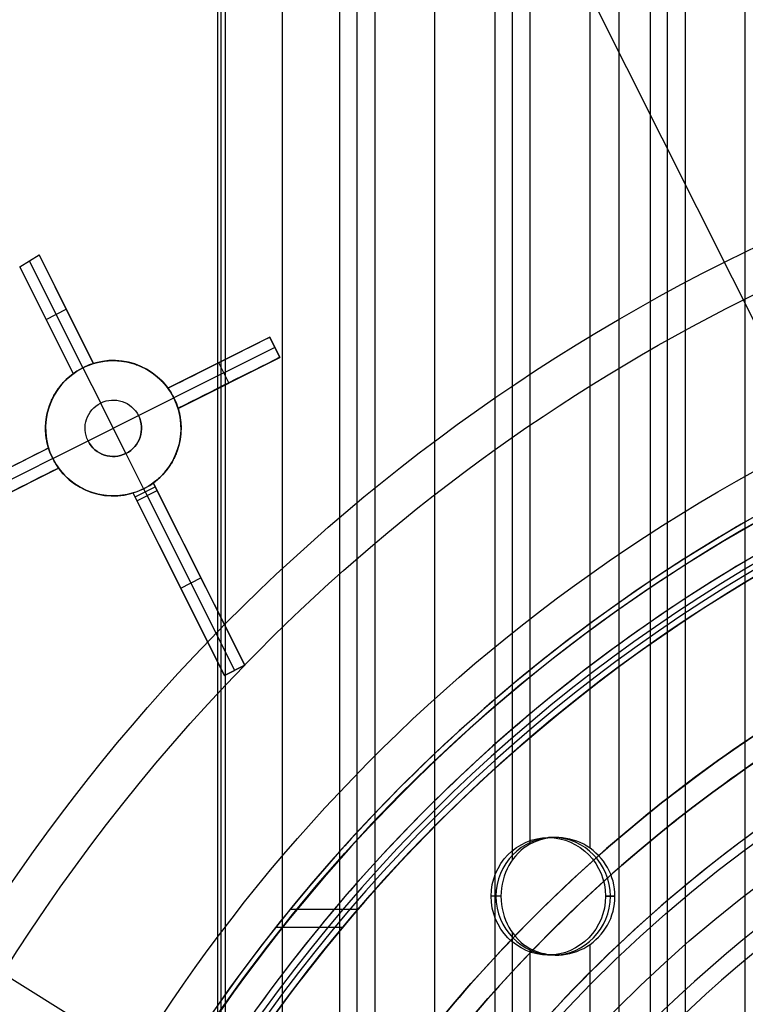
# Model space of a CAD drawing. Extents: x 12963 to 14406, y -2067 to -815.
# Tile 51 of 68: x 13615 to 13647, y -1573 to -1529. Entities that reach past the tile are written whole.
import ezdxf

# ---------------------------------------------------------------- set-up
doc = ezdxf.new("R2010")
doc.units = 0
doc.layers.get('0').update_dxf_attribs({"linetype": 'CONTINUOUS'})
doc.layers.add('COLOR', color=7, linetype='CONTINUOUS')
doc.layers.add('LUZ', color=7, linetype='CONTINUOUS')

msp = doc.modelspace()

# ---------------------------------------------------------------- linework, layer by layer
for p, q in [((13629.46, -1585.244, 51.095), (13629.46, -815.322, 51.095)), ((13630.236, -1585.244, 51.518), (13630.236, -815.255, 51.518)), ((13631.013, -815.254, 51.941), (13631.013, -1585.244, 51.941)), ((13633.672, -1585.244, 52.311), (13633.672, -815.254, 52.311)), ((13636.332, -815.254, 52.681), (13636.332, -1585.244, 52.681)), ((13637.108, -1566.377, 53.104), (13637.108, -815.254, 53.104)), ((13637.885, -815.254, 53.527), (13637.885, -1565.678, 53.527)), ((13640.544, -1565.86, 53.897), (13640.544, -815.254, 53.897)), ((13641.822, -815.254, 56.001), (13641.822, -1580.979, 56.001)), ((13643.204, -815.254, 54.268), (13643.204, -1579.777, 54.268)), ((13643.98, -1578.761, 54.691), (13643.98, -815.254, 54.691)), ((13644.757, -815.254, 55.114), (13644.757, -1577.792, 55.114)), ((13647.417, -1575.017, 55.484), (13647.417, -815.254, 55.484)), ((13626.924, -1585.244, 50.742), (13626.924, -816.345, 50.742)), ((13624.039, -821.254, 51.896), (13624.039, -1585.244, 51.896)), ((13624.213, -1585.244, 51.142), (13624.213, -821.254, 51.142)), ((13624.387, -821.254, 50.388), (13624.387, -1585.244, 50.388)), ((13639.064, -1565.392, 53.693), (13638.698, -1565.392, 55.28)), ((13636.596, -1567.992, 52.825), (13636.164, -1567.992, 54.695)), ((13641.231, -1567.992, 55.865), (13641.65, -1567.992, 54.051)), ((13641.65, -1567.992, 54.051), (13641.231, -1567.992, 55.865)), ((13641.65, -1567.992, 54.051), (13641.231, -1567.992, 55.865)), ((13627.268, -1568.562, 55.925), (13630.268, -1568.562, 56.617)), ((13629.578, -1569.376, 50.773), (13626.615, -1569.376, 50.088)), ((13637.108, -1585.244, 53.104), (13637.108, -1569.606, 53.104)), ((13637.885, -1570.306, 53.527), (13637.885, -1585.244, 53.527)), ((13640.544, -1583.323, 53.897), (13640.544, -1570.124, 53.897)), ((13639.064, -1570.592, 53.693), (13638.698, -1570.592, 55.28))]:
    msp.add_line(p, q)
at = {"extrusion": (-0.224951, 8.18297e-15, 0.97437)}
msp.add_lwpolyline([(1573.6, 13410.984), (1573.125, 13410.649), (1572.652, 13410.31), (1572.181, 13409.967), (1571.712, 13409.619), (1571.246, 13409.268), (1570.782, 13408.913), (1570.321, 13408.554), (1569.863, 13408.191), (1569.407, 13407.824), (1568.953, 13407.453), (1568.502, 13407.078), (1568.054, 13406.699), (1567.609, 13406.317), (1567.167, 13405.931), (1566.727, 13405.541), (1566.291, 13405.148), (1565.857, 13404.751), (1565.426, 13404.35), (1564.999, 13403.946), (1564.574, 13403.538), (1564.152, 13403.127), (1563.734, 13402.712), (1563.319, 13402.294), (1562.907, 13401.873), (1562.499, 13401.448), (1562.093, 13401.02), (1561.691, 13400.588), (1561.293, 13400.154), (1560.898, 13399.716), (1560.506, 13399.275), (1560.118, 13398.831), (1559.733, 13398.384), (1559.352, 13397.934), (1558.975, 13397.481), (1558.601, 13397.025), (1558.231, 13396.566), (1557.865, 13396.105), (1557.502, 13395.641), (1557.143, 13395.173), (1556.788, 13394.704), (1556.436, 13394.231), (1556.089, 13393.756), (1555.745, 13393.279), (1555.405, 13392.799), (1555.069, 13392.317), (1554.738, 13391.832), (1554.41, 13391.345), (1554.086, 13390.855), (1553.766, 13390.364), (1553.45, 13389.87), (1553.138, 13389.374), (1552.83, 13388.876), (1552.526, 13388.376), (1552.227, 13387.874), (1551.931, 13387.37), (1551.64, 13386.865), (1551.352, 13386.357), (1551.069, 13385.848), (1550.79, 13385.337), (1550.516, 13384.824), (1550.245, 13384.31), (1549.979, 13383.794), (1549.717, 13383.277), (1549.459, 13382.758), (1549.205, 13382.238), (1548.956, 13381.716), (1548.71, 13381.193), (1548.469, 13380.669), (1548.233, 13380.144), (1548, 13379.618), (1547.772, 13379.091), (1547.549, 13378.562), (1547.329, 13378.033), (1547.114, 13377.503), (1546.903, 13376.972), (1546.696, 13376.44), (1546.493, 13375.907), (1546.295, 13375.374), (1546.101, 13374.839), (1545.912, 13374.305), (1545.726, 13373.77), (1545.545, 13373.234), (1545.368, 13372.698), (1545.195, 13372.161), (1545.027, 13371.624), (1544.863, 13371.087), (1544.703, 13370.55), (1544.547, 13370.012), (1544.395, 13369.474), (1544.248, 13368.936), (1544.105, 13368.398), (1543.966, 13367.86), (1543.831, 13367.322), (1543.7, 13366.785), (1543.573, 13366.247), (1543.451, 13365.709), (1543.332, 13365.172), (1543.218, 13364.635), (1543.108, 13364.098), (1543.002, 13363.562), (1542.899, 13363.026), (1542.801, 13362.49), (1542.707, 13361.955), (1542.617, 13361.421), (1542.53, 13360.887), (1542.448, 13360.354), (1542.37, 13359.821), (1542.295, 13359.289), (1542.224, 13358.758), (1542.158, 13358.228), (1542.095, 13357.698), (1542.035, 13357.169), (1541.98, 13356.641), (1541.928, 13356.114), (1541.881, 13355.589), (1541.836, 13355.064), (1541.796, 13354.54), (1541.759, 13354.017), (1541.726, 13353.495), (1541.696, 13352.975), (1541.67, 13352.455), (1541.648, 13351.937), (1541.629, 13351.42), (1541.613, 13350.904), (1541.601, 13350.39), (1541.593, 13349.877), (1541.588, 13349.365), (1541.586, 13348.855), (1541.588, 13348.336), (1541.593, 13347.815), (1541.602, 13347.293), (1541.614, 13346.77), (1541.63, 13346.245), (1541.65, 13345.719), (1541.673, 13345.191), (1541.7, 13344.662), (1541.731, 13344.132), (1541.765, 13343.601), (1541.803, 13343.069), (1541.845, 13342.536), (1541.891, 13342.001), (1541.941, 13341.466), (1541.994, 13340.929), (1542.052, 13340.392), (1542.113, 13339.854), (1542.178, 13339.314), (1542.248, 13338.774), (1542.321, 13338.234), (1542.398, 13337.692), (1542.48, 13337.15), (1542.565, 13336.607), (1542.654, 13336.063), (1542.748, 13335.519), (1542.846, 13334.974), (1542.948, 13334.429), (1543.054, 13333.883), (1543.164, 13333.337), (1543.278, 13332.791), (1543.397, 13332.244), (1543.52, 13331.697), (1543.647, 13331.15), (1543.778, 13330.603), (1543.914, 13330.056), (1544.054, 13329.508), (1544.198, 13328.961), (1544.346, 13328.413), (1544.499, 13327.866), (1544.657, 13327.319), (1544.818, 13326.772), (1544.984, 13326.225), (1545.154, 13325.679), (1545.329, 13325.132), (1545.508, 13324.587), (1545.692, 13324.041), (1545.88, 13323.497), (1546.072, 13322.953), (1546.269, 13322.409), (1546.47, 13321.866), (1546.676, 13321.324), (1546.886, 13320.783), (1547.1, 13320.242), (1547.319, 13319.702), (1547.542, 13319.164), (1547.77, 13318.626), (1548.002, 13318.089), (1548.238, 13317.554), (1548.479, 13317.019), (1548.725, 13316.486), (1548.975, 13315.954), (1549.229, 13315.423), (1549.487, 13314.894), (1549.75, 13314.367), (1550.018, 13313.84), (1550.289, 13313.316), (1550.565, 13312.793), (1550.846, 13312.271), (1551.131, 13311.751), (1551.42, 13311.234), (1551.713, 13310.718), (1552.011, 13310.203), (1552.313, 13309.691), (1552.619, 13309.181), (1552.929, 13308.673), (1553.244, 13308.167), (1553.563, 13307.663), (1553.886, 13307.161), (1554.213, 13306.662), (1554.544, 13306.165), (1554.88, 13305.67), (1555.219, 13305.178), (1555.563, 13304.688), (1555.911, 13304.201), (1556.262, 13303.716), (1556.618, 13303.234), (1556.978, 13302.755), (1557.341, 13302.278), (1557.709, 13301.804), (1558.08, 13301.333), (1558.455, 13300.865), (1558.834, 13300.4), (1559.217, 13299.938), (1559.603, 13299.479), (1559.993, 13299.023), (1560.387, 13298.57), (1560.785, 13298.121), (1561.186, 13297.674), (1561.591, 13297.231), (1561.999, 13296.791), (1562.41, 13296.355), (1562.826, 13295.922), (1563.244, 13295.492), (1563.666, 13295.066), (1564.091, 13294.644), (1564.52, 13294.225), (1564.951, 13293.809), (1565.386, 13293.398), (1565.824, 13292.99), (1566.265, 13292.585), (1566.71, 13292.185), (1567.157, 13291.788), (1567.607, 13291.395), (1568.06, 13291.006), (1568.516, 13290.621), (1568.975, 13290.24), (1569.436, 13289.863), (1569.901, 13289.49), (1570.368, 13289.12), (1570.837, 13288.755), (1571.309, 13288.394), (1571.784, 13288.037), (1572.261, 13287.685), (1572.741, 13287.336), (1573.223, 13286.992), (1573.707, 13286.652), (1574.194, 13286.316), (1574.683, 13285.984)], dxfattribs=at)
at = {"extrusion": (-0.224951, -1.72503e-14, 0.97437)}
msp.add_lwpolyline([(1572.843, 13285.984), (1572.377, 13286.321), (1571.913, 13286.663), (1571.452, 13287.008), (1570.993, 13287.357), (1570.536, 13287.71), (1570.082, 13288.067), (1569.63, 13288.427), (1569.181, 13288.792), (1568.735, 13289.16), (1568.291, 13289.531), (1567.85, 13289.907), (1567.411, 13290.286), (1566.976, 13290.669), (1566.543, 13291.055), (1566.113, 13291.445), (1565.686, 13291.839), (1565.262, 13292.236), (1564.84, 13292.636), (1564.422, 13293.04), (1564.007, 13293.448), (1563.595, 13293.858), (1563.186, 13294.272), (1562.781, 13294.69), (1562.378, 13295.11), (1561.979, 13295.534), (1561.583, 13295.961), (1561.19, 13296.391), (1560.801, 13296.824), (1560.415, 13297.26), (1560.032, 13297.699), (1559.653, 13298.141), (1559.278, 13298.586), (1558.906, 13299.034), (1558.537, 13299.485), (1558.172, 13299.938), (1557.811, 13300.395), (1557.453, 13300.854), (1557.099, 13301.315), (1556.749, 13301.779), (1556.402, 13302.246), (1556.06, 13302.715), (1555.72, 13303.187), (1555.385, 13303.661), (1555.054, 13304.138), (1554.726, 13304.617), (1554.402, 13305.098), (1554.082, 13305.581), (1553.766, 13306.066), (1553.454, 13306.554), (1553.146, 13307.044), (1552.842, 13307.535), (1552.542, 13308.029), (1552.246, 13308.525), (1551.954, 13309.022), (1551.666, 13309.521), (1551.381, 13310.022), (1551.101, 13310.525), (1550.826, 13311.03), (1550.554, 13311.536), (1550.286, 13312.043), (1550.022, 13312.553), (1549.763, 13313.063), (1549.507, 13313.575), (1549.256, 13314.089), (1549.009, 13314.603), (1548.766, 13315.119), (1548.527, 13315.636), (1548.292, 13316.155), (1548.061, 13316.674), (1547.835, 13317.195), (1547.613, 13317.716), (1547.395, 13318.239), (1547.181, 13318.762), (1546.971, 13319.286), (1546.766, 13319.811), (1546.564, 13320.337), (1546.367, 13320.864), (1546.174, 13321.391), (1545.985, 13321.919), (1545.8, 13322.447), (1545.62, 13322.976), (1545.443, 13323.505), (1545.271, 13324.035), (1545.103, 13324.565), (1544.938, 13325.095), (1544.778, 13325.626), (1544.623, 13326.157), (1544.471, 13326.688), (1544.323, 13327.219), (1544.18, 13327.75), (1544.04, 13328.281), (1543.905, 13328.813), (1543.773, 13329.344), (1543.646, 13329.875), (1543.523, 13330.406), (1543.403, 13330.937), (1543.288, 13331.467), (1543.176, 13331.997), (1543.069, 13332.527), (1542.965, 13333.057), (1542.866, 13333.586), (1542.77, 13334.115), (1542.678, 13334.643), (1542.591, 13335.17), (1542.506, 13335.697), (1542.426, 13336.224), (1542.35, 13336.75), (1542.277, 13337.275), (1542.208, 13337.799), (1542.143, 13338.323), (1542.082, 13338.846), (1542.024, 13339.368), (1541.97, 13339.889), (1541.92, 13340.409), (1541.873, 13340.928), (1541.83, 13341.446), (1541.791, 13341.964), (1541.755, 13342.48), (1541.722, 13342.995), (1541.693, 13343.509), (1541.668, 13344.022), (1541.646, 13344.533), (1541.628, 13345.044), (1541.613, 13345.553), (1541.601, 13346.061), (1541.593, 13346.567), (1541.588, 13347.072), (1541.586, 13347.576), (1541.588, 13348.102), (1541.593, 13348.63), (1541.602, 13349.159), (1541.615, 13349.689), (1541.631, 13350.221), (1541.652, 13350.754), (1541.675, 13351.288), (1541.703, 13351.824), (1541.735, 13352.361), (1541.77, 13352.899), (1541.809, 13353.438), (1541.852, 13353.978), (1541.899, 13354.52), (1541.95, 13355.062), (1542.005, 13355.606), (1542.064, 13356.15), (1542.127, 13356.696), (1542.194, 13357.242), (1542.265, 13357.789), (1542.341, 13358.337), (1542.42, 13358.886), (1542.503, 13359.436), (1542.591, 13359.986), (1542.683, 13360.536), (1542.779, 13361.088), (1542.879, 13361.64), (1542.984, 13362.192), (1543.093, 13362.745), (1543.206, 13363.298), (1543.323, 13363.851), (1543.445, 13364.405), (1543.571, 13364.959), (1543.702, 13365.514), (1543.837, 13366.068), (1543.976, 13366.622), (1544.12, 13367.177), (1544.268, 13367.731), (1544.421, 13368.286), (1544.578, 13368.84), (1544.739, 13369.394), (1544.905, 13369.948), (1545.076, 13370.502), (1545.251, 13371.055), (1545.43, 13371.608), (1545.614, 13372.161), (1545.802, 13372.713), (1545.995, 13373.264), (1546.193, 13373.815), (1546.395, 13374.365), (1546.602, 13374.914), (1546.813, 13375.463), (1547.028, 13376.011), (1547.249, 13376.558), (1547.473, 13377.104), (1547.703, 13377.649), (1547.937, 13378.193), (1548.175, 13378.735), (1548.418, 13379.277), (1548.665, 13379.817), (1548.917, 13380.356), (1549.174, 13380.894), (1549.435, 13381.43), (1549.7, 13381.965), (1549.97, 13382.498), (1550.245, 13383.03), (1550.523, 13383.56), (1550.807, 13384.089), (1551.095, 13384.615), (1551.387, 13385.14), (1551.684, 13385.663), (1551.985, 13386.184), (1552.29, 13386.703), (1552.6, 13387.22), (1552.914, 13387.735), (1553.233, 13388.247), (1553.556, 13388.758), (1553.883, 13389.266), (1554.214, 13389.772), (1554.55, 13390.275), (1554.89, 13390.776), (1555.234, 13391.275), (1555.582, 13391.771), (1555.934, 13392.264), (1556.291, 13392.755), (1556.651, 13393.243), (1557.016, 13393.728), (1557.385, 13394.21), (1557.757, 13394.69), (1558.134, 13395.166), (1558.515, 13395.64), (1558.899, 13396.11), (1559.287, 13396.578), (1559.68, 13397.042), (1560.076, 13397.503), (1560.475, 13397.961), (1560.879, 13398.416), (1561.286, 13398.867), (1561.697, 13399.315), (1562.111, 13399.76), (1562.529, 13400.201), (1562.95, 13400.639), (1563.375, 13401.073), (1563.804, 13401.503), (1564.236, 13401.93), (1564.671, 13402.353), (1565.109, 13402.772), (1565.551, 13403.188), (1565.996, 13403.6), (1566.444, 13404.008), (1566.895, 13404.412), (1567.349, 13404.812), (1567.806, 13405.208), (1568.267, 13405.601), (1568.73, 13405.989), (1569.196, 13406.373), (1569.665, 13406.753), (1570.136, 13407.129), (1570.611, 13407.501), (1571.088, 13407.868), (1571.567, 13408.232), (1572.049, 13408.591), (1572.534, 13408.946), (1573.021, 13409.296), (1573.511, 13409.643), (1574.003, 13409.985), (1574.497, 13410.322), (1574.993, 13410.655), (1575.492, 13410.984)], dxfattribs=at)
at = {"extrusion": (-0.224951, -5.02199e-14, 0.97437)}
msp.add_lwpolyline([(1579.05, 13285.984), (1578.54, 13286.293), (1578.031, 13286.607), (1577.525, 13286.925), (1577.02, 13287.248), (1576.518, 13287.576), (1576.018, 13287.908), (1575.521, 13288.245), (1575.025, 13288.586), (1574.533, 13288.932), (1574.042, 13289.283), (1573.554, 13289.638), (1573.069, 13289.997), (1572.587, 13290.361), (1572.107, 13290.729), (1571.63, 13291.102), (1571.155, 13291.479), (1570.684, 13291.86), (1570.216, 13292.245), (1569.75, 13292.635), (1569.288, 13293.029), (1568.828, 13293.427), (1568.372, 13293.829), (1567.919, 13294.236), (1567.469, 13294.646), (1567.023, 13295.06), (1566.58, 13295.478), (1566.14, 13295.901), (1565.704, 13296.327), (1565.271, 13296.757), (1564.842, 13297.19), (1564.417, 13297.628), (1563.995, 13298.069), (1563.577, 13298.513), (1563.162, 13298.962), (1562.751, 13299.413), (1562.344, 13299.869), (1561.941, 13300.327), (1561.542, 13300.79), (1561.147, 13301.255), (1560.756, 13301.724), (1560.369, 13302.196), (1559.985, 13302.671), (1559.606, 13303.149), (1559.231, 13303.63), (1558.861, 13304.115), (1558.494, 13304.602), (1558.132, 13305.092), (1557.774, 13305.585), (1557.42, 13306.081), (1557.07, 13306.579), (1556.725, 13307.08), (1556.385, 13307.584), (1556.048, 13308.09), (1555.716, 13308.599), (1555.389, 13309.11), (1555.066, 13309.623), (1554.747, 13310.139), (1554.433, 13310.657), (1554.124, 13311.177), (1553.819, 13311.7), (1553.519, 13312.224), (1553.223, 13312.75), (1552.932, 13313.278), (1552.646, 13313.808), (1552.364, 13314.34), (1552.087, 13314.874), (1551.814, 13315.409), (1551.546, 13315.946), (1551.283, 13316.485), (1551.025, 13317.024), (1550.771, 13317.566), (1550.522, 13318.108), (1550.278, 13318.652), (1550.038, 13319.198), (1549.804, 13319.744), (1549.573, 13320.292), (1549.348, 13320.84), (1549.127, 13321.39), (1548.911, 13321.94), (1548.7, 13322.491), (1548.494, 13323.044), (1548.292, 13323.596), (1548.095, 13324.15), (1547.903, 13324.704), (1547.715, 13325.259), (1547.532, 13325.814), (1547.354, 13326.37), (1547.181, 13326.926), (1547.012, 13327.482), (1546.848, 13328.038), (1546.688, 13328.595), (1546.533, 13329.152), (1546.383, 13329.709), (1546.237, 13330.266), (1546.096, 13330.823), (1545.96, 13331.38), (1545.828, 13331.937), (1545.701, 13332.494), (1545.578, 13333.05), (1545.46, 13333.606), (1545.346, 13334.162), (1545.236, 13334.717), (1545.132, 13335.272), (1545.031, 13335.826), (1544.935, 13336.38), (1544.844, 13336.933), (1544.756, 13337.486), (1544.674, 13338.037), (1544.595, 13338.589), (1544.521, 13339.139), (1544.451, 13339.688), (1544.385, 13340.237), (1544.323, 13340.784), (1544.266, 13341.331), (1544.213, 13341.876), (1544.164, 13342.421), (1544.119, 13342.964), (1544.078, 13343.506), (1544.041, 13344.047), (1544.008, 13344.587), (1543.979, 13345.125), (1543.954, 13345.663), (1543.933, 13346.198), (1543.916, 13346.733), (1543.903, 13347.266), (1543.894, 13347.797), (1543.888, 13348.327), (1543.886, 13348.855), (1543.888, 13349.374), (1543.893, 13349.894), (1543.902, 13350.415), (1543.915, 13350.938), (1543.932, 13351.463), (1543.952, 13351.988), (1543.976, 13352.515), (1544.004, 13353.043), (1544.035, 13353.573), (1544.071, 13354.104), (1544.11, 13354.636), (1544.153, 13355.169), (1544.201, 13355.703), (1544.252, 13356.238), (1544.307, 13356.774), (1544.366, 13357.311), (1544.429, 13357.849), (1544.497, 13358.388), (1544.568, 13358.928), (1544.644, 13359.468), (1544.724, 13360.01), (1544.807, 13360.551), (1544.896, 13361.094), (1544.988, 13361.637), (1545.084, 13362.181), (1545.185, 13362.725), (1545.29, 13363.27), (1545.4, 13363.815), (1545.514, 13364.361), (1545.632, 13364.907), (1545.754, 13365.453), (1545.881, 13365.999), (1546.012, 13366.546), (1546.148, 13367.093), (1546.288, 13367.639), (1546.432, 13368.186), (1546.581, 13368.733), (1546.734, 13369.279), (1546.892, 13369.825), (1547.055, 13370.372), (1547.222, 13370.918), (1547.393, 13371.463), (1547.569, 13372.008), (1547.749, 13372.553), (1547.934, 13373.097), (1548.123, 13373.641), (1548.317, 13374.184), (1548.516, 13374.727), (1548.719, 13375.269), (1548.927, 13375.81), (1549.139, 13376.35), (1549.356, 13376.889), (1549.577, 13377.427), (1549.803, 13377.965), (1550.033, 13378.501), (1550.268, 13379.036), (1550.508, 13379.57), (1550.752, 13380.103), (1551, 13380.634), (1551.254, 13381.164), (1551.511, 13381.693), (1551.773, 13382.22), (1552.04, 13382.746), (1552.311, 13383.27), (1552.587, 13383.792), (1552.867, 13384.313), (1553.152, 13384.831), (1553.441, 13385.348), (1553.734, 13385.864), (1554.032, 13386.377), (1554.334, 13386.888), (1554.641, 13387.397), (1554.952, 13387.904), (1555.267, 13388.409), (1555.587, 13388.911), (1555.911, 13389.411), (1556.239, 13389.909), (1556.572, 13390.405), (1556.909, 13390.898), (1557.25, 13391.388), (1557.595, 13391.876), (1557.944, 13392.361), (1558.297, 13392.844), (1558.655, 13393.323), (1559.016, 13393.8), (1559.382, 13394.274), (1559.752, 13394.746), (1560.125, 13395.214), (1560.503, 13395.679), (1560.884, 13396.141), (1561.269, 13396.6), (1561.658, 13397.056), (1562.051, 13397.509), (1562.448, 13397.958), (1562.848, 13398.404), (1563.252, 13398.846), (1563.659, 13399.286), (1564.07, 13399.721), (1564.485, 13400.154), (1564.903, 13400.582), (1565.325, 13401.008), (1565.75, 13401.429), (1566.178, 13401.847), (1566.61, 13402.261), (1567.045, 13402.671), (1567.484, 13403.077), (1567.925, 13403.48), (1568.37, 13403.879), (1568.817, 13404.274), (1569.268, 13404.664), (1569.722, 13405.051), (1570.178, 13405.434), (1570.638, 13405.813), (1571.1, 13406.187), (1571.565, 13406.558), (1572.033, 13406.924), (1572.503, 13407.286), (1572.977, 13407.644), (1573.452, 13407.998), (1573.93, 13408.347), (1574.411, 13408.692), (1574.894, 13409.033), (1575.38, 13409.369), (1575.867, 13409.701), (1576.357, 13410.028), (1576.849, 13410.351), (1577.344, 13410.67), (1577.84, 13410.984)], dxfattribs=at)
at = {"extrusion": (-0.224951, 2.14461e-14, 0.97437)}
msp.add_lwpolyline([(1579.357, 13410.63), (1578.843, 13410.323), (1578.331, 13410.01), (1577.821, 13409.693), (1577.313, 13409.372), (1576.807, 13409.045), (1576.304, 13408.714), (1575.802, 13408.378), (1575.303, 13408.038), (1574.807, 13407.693), (1574.313, 13407.343), (1573.821, 13406.989), (1573.332, 13406.63), (1572.846, 13406.267), (1572.363, 13405.9), (1571.882, 13405.528), (1571.404, 13405.151), (1570.929, 13404.77), (1570.457, 13404.385), (1569.987, 13403.996), (1569.521, 13403.602), (1569.058, 13403.204), (1568.598, 13402.802), (1568.142, 13402.396), (1567.688, 13401.986), (1567.238, 13401.572), (1566.791, 13401.153), (1566.348, 13400.731), (1565.908, 13400.305), (1565.472, 13399.875), (1565.039, 13399.441), (1564.61, 13399.003), (1564.184, 13398.562), (1563.762, 13398.117), (1563.344, 13397.668), (1562.93, 13397.215), (1562.519, 13396.759), (1562.113, 13396.3), (1561.71, 13395.837), (1561.311, 13395.371), (1560.917, 13394.901), (1560.526, 13394.429), (1560.139, 13393.953), (1559.757, 13393.473), (1559.379, 13392.991), (1559.004, 13392.506), (1558.634, 13392.017), (1558.269, 13391.526), (1557.907, 13391.032), (1557.55, 13390.535), (1557.198, 13390.035), (1556.849, 13389.532), (1556.505, 13389.027), (1556.166, 13388.52), (1555.831, 13388.009), (1555.5, 13387.497), (1555.174, 13386.982), (1554.853, 13386.464), (1554.536, 13385.945), (1554.224, 13385.423), (1553.916, 13384.899), (1553.613, 13384.372), (1553.314, 13383.844), (1553.02, 13383.314), (1552.731, 13382.782), (1552.447, 13382.248), (1552.167, 13381.713), (1551.892, 13381.175), (1551.621, 13380.636), (1551.356, 13380.096), (1551.095, 13379.554), (1550.838, 13379.01), (1550.587, 13378.466), (1550.34, 13377.919), (1550.098, 13377.372), (1549.861, 13376.823), (1549.629, 13376.273), (1549.401, 13375.723), (1549.179, 13375.171), (1548.961, 13374.618), (1548.747, 13374.064), (1548.539, 13373.51), (1548.335, 13372.954), (1548.136, 13372.398), (1547.942, 13371.842), (1547.753, 13371.285), (1547.568, 13370.727), (1547.388, 13370.169), (1547.213, 13369.61), (1547.042, 13369.051), (1546.876, 13368.492), (1546.715, 13367.933), (1546.559, 13367.373), (1546.407, 13366.814), (1546.26, 13366.254), (1546.118, 13365.694), (1545.98, 13365.135), (1545.847, 13364.575), (1545.718, 13364.016), (1545.594, 13363.457), (1545.475, 13362.898), (1545.36, 13362.34), (1545.25, 13361.782), (1545.144, 13361.225), (1545.042, 13360.668), (1544.945, 13360.111), (1544.853, 13359.555), (1544.765, 13359), (1544.681, 13358.446), (1544.602, 13357.892), (1544.527, 13357.339), (1544.456, 13356.787), (1544.39, 13356.236), (1544.328, 13355.686), (1544.27, 13355.137), (1544.216, 13354.588), (1544.166, 13354.041), (1544.121, 13353.495), (1544.08, 13352.951), (1544.042, 13352.407), (1544.009, 13351.865), (1543.98, 13351.324), (1543.955, 13350.784), (1543.934, 13350.246), (1543.917, 13349.709), (1543.903, 13349.174), (1543.894, 13348.64), (1543.888, 13348.107), (1543.886, 13347.576), (1543.888, 13347.065), (1543.893, 13346.552), (1543.902, 13346.037), (1543.914, 13345.521), (1543.93, 13345.004), (1543.95, 13344.485), (1543.973, 13343.965), (1544, 13343.444), (1544.031, 13342.922), (1544.066, 13342.398), (1544.104, 13341.874), (1544.146, 13341.348), (1544.192, 13340.821), (1544.242, 13340.293), (1544.296, 13339.765), (1544.353, 13339.235), (1544.415, 13338.704), (1544.48, 13338.173), (1544.55, 13337.64), (1544.623, 13337.107), (1544.701, 13336.573), (1544.783, 13336.039), (1544.868, 13335.503), (1544.958, 13334.967), (1545.052, 13334.431), (1545.15, 13333.894), (1545.252, 13333.357), (1545.359, 13332.819), (1545.469, 13332.281), (1545.584, 13331.742), (1545.703, 13331.203), (1545.826, 13330.664), (1545.954, 13330.125), (1546.086, 13329.586), (1546.222, 13329.047), (1546.363, 13328.507), (1546.507, 13327.968), (1546.657, 13327.428), (1546.81, 13326.889), (1546.968, 13326.35), (1547.13, 13325.811), (1547.297, 13325.273), (1547.468, 13324.735), (1547.643, 13324.197), (1547.823, 13323.659), (1548.007, 13323.122), (1548.196, 13322.586), (1548.389, 13322.05), (1548.586, 13321.515), (1548.788, 13320.981), (1548.995, 13320.448), (1549.205, 13319.915), (1549.421, 13319.383), (1549.64, 13318.852), (1549.864, 13318.322), (1550.093, 13317.793), (1550.326, 13317.266), (1550.563, 13316.739), (1550.805, 13316.214), (1551.051, 13315.69), (1551.302, 13315.167), (1551.557, 13314.646), (1551.817, 13314.126), (1552.08, 13313.607), (1552.349, 13313.09), (1552.621, 13312.575), (1552.898, 13312.062), (1553.179, 13311.55), (1553.465, 13311.04), (1553.755, 13310.532), (1554.049, 13310.026), (1554.348, 13309.521), (1554.65, 13309.019), (1554.957, 13308.519), (1555.269, 13308.021), (1555.584, 13307.525), (1555.904, 13307.032), (1556.228, 13306.54), (1556.555, 13306.051), (1556.887, 13305.565), (1557.224, 13305.081), (1557.564, 13304.599), (1557.908, 13304.12), (1558.256, 13303.644), (1558.609, 13303.17), (1558.965, 13302.699), (1559.325, 13302.231), (1559.689, 13301.765), (1560.057, 13301.303), (1560.428, 13300.843), (1560.804, 13300.387), (1561.183, 13299.933), (1561.566, 13299.483), (1561.953, 13299.035), (1562.343, 13298.591), (1562.737, 13298.15), (1563.135, 13297.712), (1563.536, 13297.278), (1563.941, 13296.847), (1564.349, 13296.419), (1564.76, 13295.995), (1565.175, 13295.574), (1565.593, 13295.157), (1566.015, 13294.744), (1566.439, 13294.334), (1566.867, 13293.927), (1567.299, 13293.525), (1567.733, 13293.126), (1568.17, 13292.731), (1568.61, 13292.34), (1569.054, 13291.952), (1569.5, 13291.568), (1569.949, 13291.189), (1570.401, 13290.813), (1570.856, 13290.441), (1571.313, 13290.074), (1571.773, 13289.71), (1572.236, 13289.35), (1572.702, 13288.995), (1573.169, 13288.643), (1573.64, 13288.296), (1574.113, 13287.953), (1574.588, 13287.614), (1575.065, 13287.28), (1575.545, 13286.949), (1576.027, 13286.623), (1576.511, 13286.302), (1576.997, 13285.984)], dxfattribs=at)
for points in [[(13647.426, -1551.399), (13647.038, -1551.625), (13646.651, -1551.853), (13646.265, -1552.084), (13645.881, -1552.317), (13645.498, -1552.552), (13645.117, -1552.79), (13644.737, -1553.03), (13644.359, -1553.272), (13643.982, -1553.517), (13643.607, -1553.764), (13643.233, -1554.014), (13642.861, -1554.266), (13642.491, -1554.52), (13642.121, -1554.776), (13641.754, -1555.034), (13641.388, -1555.295), (13641.024, -1555.558), (13640.661, -1555.824), (13640.3, -1556.091), (13639.94, -1556.361), (13639.583, -1556.633), (13639.227, -1556.907), (13638.872, -1557.183), (13638.519, -1557.461), (13638.168, -1557.742), (13637.819, -1558.025), (13637.471, -1558.31), (13637.125, -1558.596), (13636.781, -1558.886), (13636.439, -1559.177), (13636.098, -1559.47), (13635.76, -1559.765), (13635.423, -1560.063), (13635.087, -1560.362), (13634.754, -1560.663), (13634.423, -1560.967), (13634.093, -1561.272), (13633.765, -1561.58), (13633.439, -1561.889), (13633.115, -1562.201), (13632.793, -1562.514), (13632.473, -1562.83), (13632.155, -1563.147), (13631.838, -1563.466), (13631.524, -1563.788), (13631.212, -1564.111), (13630.901, -1564.436), (13630.593, -1564.763), (13630.287, -1565.091), (13629.982, -1565.422), (13629.68, -1565.755), (13629.38, -1566.089), (13629.081, -1566.425), (13628.785, -1566.763), (13628.491, -1567.103), (13628.199, -1567.445), (13627.909, -1567.788), (13627.621, -1568.133), (13627.336, -1568.48), (13627.052, -1568.829), (13626.771, -1569.18), (13626.492, -1569.532), (13626.215, -1569.886), (13625.94, -1570.241), (13625.668, -1570.599), (13625.397, -1570.958), (13625.129, -1571.319), (13624.863, -1571.681), (13624.6, -1572.045), (13624.339, -1572.411), (13624.079, -1572.778)], [(13647.796, -1552.919), (13647.417, -1553.143), (13647.039, -1553.369), (13646.663, -1553.597), (13646.288, -1553.827), (13645.914, -1554.06), (13645.542, -1554.296), (13645.172, -1554.533), (13644.803, -1554.773), (13644.435, -1555.015), (13644.069, -1555.259), (13643.705, -1555.506), (13643.342, -1555.755), (13642.98, -1556.006), (13642.62, -1556.259), (13642.262, -1556.514), (13641.905, -1556.772), (13641.55, -1557.032), (13641.196, -1557.294), (13640.844, -1557.558), (13640.493, -1557.825), (13640.144, -1558.093), (13639.797, -1558.364), (13639.452, -1558.636), (13639.108, -1558.911), (13638.766, -1559.188), (13638.425, -1559.467), (13638.086, -1559.748), (13637.749, -1560.031), (13637.414, -1560.316), (13637.08, -1560.604), (13636.748, -1560.893), (13636.418, -1561.184), (13636.09, -1561.477), (13635.764, -1561.773), (13635.439, -1562.07), (13635.116, -1562.369), (13634.795, -1562.67), (13634.476, -1562.974), (13634.158, -1563.279), (13633.843, -1563.586), (13633.529, -1563.895), (13633.217, -1564.205), (13632.908, -1564.518), (13632.6, -1564.833), (13632.294, -1565.149), (13631.99, -1565.468), (13631.688, -1565.788), (13631.388, -1566.11), (13631.089, -1566.434), (13630.793, -1566.76), (13630.499, -1567.087), (13630.207, -1567.416), (13629.917, -1567.748), (13629.629, -1568.08), (13629.343, -1568.415), (13629.059, -1568.752), (13628.777, -1569.09), (13628.497, -1569.43), (13628.22, -1569.771), (13627.944, -1570.114), (13627.671, -1570.459), (13627.399, -1570.806), (13627.13, -1571.155), (13626.863, -1571.505), (13626.599, -1571.856), (13626.336, -1572.21), (13626.076, -1572.565), (13625.817, -1572.921)], [(13647.496, -1561.081), (13647.167, -1561.307), (13646.84, -1561.534), (13646.513, -1561.763), (13646.189, -1561.995), (13645.865, -1562.228), (13645.544, -1562.464), (13645.223, -1562.701), (13644.904, -1562.941), (13644.587, -1563.182), (13644.27, -1563.425), (13643.956, -1563.67), (13643.643, -1563.917), (13643.331, -1564.166), (13643.021, -1564.417), (13642.713, -1564.67), (13642.406, -1564.925), (13642.1, -1565.181), (13641.797, -1565.44), (13641.494, -1565.7), (13641.194, -1565.962), (13640.895, -1566.226), (13640.597, -1566.491), (13640.301, -1566.759), (13640.007, -1567.028), (13639.715, -1567.299), (13639.424, -1567.572), (13639.135, -1567.847), (13638.847, -1568.123), (13638.561, -1568.402), (13638.277, -1568.681), (13637.995, -1568.963), (13637.714, -1569.246), (13637.435, -1569.531), (13637.158, -1569.818), (13636.882, -1570.107), (13636.609, -1570.397), (13636.337, -1570.689), (13636.066, -1570.982), (13635.798, -1571.277), (13635.532, -1571.574), (13635.267, -1571.872), (13635.004, -1572.172), (13634.743, -1572.474), (13634.484, -1572.777)], [(13647.735, -1562.13), (13647.412, -1562.354), (13647.091, -1562.58), (13646.771, -1562.808), (13646.453, -1563.038), (13646.136, -1563.269), (13645.82, -1563.503), (13645.506, -1563.739), (13645.194, -1563.976), (13644.882, -1564.216), (13644.573, -1564.457), (13644.264, -1564.701), (13643.958, -1564.946), (13643.652, -1565.193), (13643.349, -1565.442), (13643.046, -1565.692), (13642.746, -1565.945), (13642.447, -1566.199), (13642.149, -1566.456), (13641.853, -1566.714), (13641.559, -1566.973), (13641.266, -1567.235), (13640.974, -1567.499), (13640.685, -1567.764), (13640.397, -1568.031), (13640.11, -1568.299), (13639.825, -1568.57), (13639.542, -1568.842), (13639.261, -1569.116), (13638.981, -1569.391), (13638.703, -1569.669), (13638.427, -1569.948), (13638.152, -1570.228), (13637.879, -1570.511), (13637.608, -1570.795), (13637.338, -1571.08), (13637.071, -1571.368), (13636.805, -1571.657), (13636.54, -1571.947), (13636.278, -1572.239), (13636.017, -1572.533), (13635.759, -1572.829)]]:
    msp.add_lwpolyline(points)
at = {"extrusion": (0, 0, -1)}
for centre, radius in [((-13684.047, -1614.829, -259.625), 65), ((-13684.047, -1614.829, -89.375), 70.942), ((-13684.047, -1614.829, -46.5), 70.942), ((-13684.047, -1614.829, -259.625), 64), ((-13684.047, -1614.829, -88.125), 52.091), ((-13684.047, -1614.829, -62.125), 47.035), ((-13684.047, -1614.829, -199.625), 40)]:
    msp.add_arc(centre, radius, 330, 150, dxfattribs=at)
for centre, radius, start, end in [((13684.047, -1614.829, 89.375), 73.242, 30, 210), ((13684.047, -1614.829, 68.687), 73.242, 91.17127, 191.58203), ((13684.047, -1614.829, 46.5), 71.742, 52.5, 187.5), ((13684.047, -1614.829, 88.63), 71.445, 30, 210), ((13684.047, -1614.829, 89.056), 71.211, 30, 210), ((13684.047, -1614.829, 88.125), 70.939, 75, 165), ((13684.047, -1614.829, 67.937), 70.942, 93.83646, 193.71674), ((13684.047, -1614.829, 88.125), 70.939, 97.5, 142.5), ((13684.047, -1614.829, 245.683), 65, 30, 210), ((13684.047, -1614.829, 245.683), 64, 30, 210), ((13684.047, -1614.829, 211.391), 58.013, 30, 210), ((13684.047, -1614.829, 212.055), 57.262, 30, 210), ((13684.047, -1614.829, 67.125), 53.582, 30, 210), ((13684.047, -1614.829, 65.621), 53.582, 30, 210), ((13684.047, -1614.829, 67.125), 52.091, 30, 210), ((13684.047, -1614.829, 77.625), 52.091, 30, 210), ((13684.047, -1614.829, 62.125), 51.591, 88.4582, 151.5418), ((13684.047, -1614.829, 105.125), 43.818, 30, 210), ((13684.047, -1614.829, 52.54), 42.506, 30, 210)]:
    msp.add_arc(centre, radius, start, end)
at = {"extrusion": (-0.137922, -6.63064e-11, 0.990443)}
msp.add_arc((1568, 13516.124, -1827.944), 2.61, 90.1812, 207.1612, dxfattribs=at)
at = {"extrusion": (0.224951, 4.38794e-15, -0.97437)}
msp.add_arc((-1567.992, 13301.574, 3014.176), 2.6, 270, 90, dxfattribs=at)
at = {"extrusion": (-0.224951, 0, 0.97437)}
for start, end in [(90, 270), (270, 90)]:
    msp.add_arc((1567.992, 13301.574, -3015.134), 2.6, start, end, dxfattribs=at)
at = {"extrusion": (-0.47827, -3.17604e-12, 0.878213)}
msp.add_arc((1568.012, 12003.689, -6475.58), 2.589, 205.6628, 269.5568, dxfattribs=at)
at = {"extrusion": (0.224951, 2.41855e-10, -0.97437)}
msp.add_arc((-1615.244, 13349.074, 3014.176), 56, 302.3924, 332.2855, dxfattribs=at)
at = {"extrusion": (-0.224951, -6.972e-08, 0.97437)}
msp.add_arc((1615.248, 13349.073, -3015.003), 56, 207.7145, 237.6076, dxfattribs=at)
at = {"extrusion": (0.224951, 4.38167e-15, -0.97437)}
msp.add_arc((-1567.992, 13301.574, 3014.176), 2.6, 90, 270, dxfattribs=at)
at = {"extrusion": (-0.47827, 4.62813e-12, 0.878213)}
msp.add_arc((1567.972, 12003.689, -6475.58), 2.589, 270.4432, 334.3372, dxfattribs=at)
at = {"extrusion": (-0.137922, 6.65811e-11, 0.990443)}
msp.add_arc((1567.984, 13516.124, -1827.944), 2.61, 332.8388, 89.8188, dxfattribs=at)
at = {"extrusion": (-0.137922, -5.12037e-09, 0.990443)}
msp.add_arc((1615.407, 13563.606, -1827.32), 56.12, 220.2738, 227.9134, dxfattribs=at)
at = {"layer": 'COLOR'}
for p, q in [((13650.444, -1547.778, 22.446), (13615.769, -1478.588, -10.541)), ((13656.676, -1560.212, 26.2), (13617.737, -1482.515, -10.843)), ((13615.286, -1540.098, 8.954), (13616.143, -1539.576, 9.036)), ((13618.087, -1544.571, 3.7), (13615.714, -1539.837, 8.996)), ((13616.143, -1539.576, 9.036), (13618.553, -1544.385, 11.241)), ((13618.553, -1544.385, 3.658), (13616.143, -1539.576, 9.036)), ((13617.658, -1544.833, 11.12), (13615.286, -1540.098, 8.954)), ((13615.286, -1540.098, 8.954), (13617.658, -1544.833, 3.658)), ((13618.553, -1544.385, 7.45), (13616.854, -1540.995, 7.45)), ((13615.987, -1541.497, 7.389), (13617.658, -1544.833, 7.389)), ((13616.454, -1542.429, 6.347), (13617.348, -1541.98, 6.347)), ((13617.348, -1541.98, 6.347), (13617.348, -1541.98, 10.14)), ((13616.472, -1542.465, 6.306), (13616.472, -1542.465, 10.038)), ((13626.359, -1543.222, 10.7), (13621.851, -1545.481, 5.658)), ((13626.359, -1543.222, 13.046), (13626.807, -1544.116, 13.462)), ((13626.359, -1543.222, 13.046), (13626.359, -1543.222, 10.7)), ((13626.359, -1543.222, 10.7), (13626.807, -1544.116, 10.7)), ((13626.807, -1544.116, 12.081), (13626.359, -1543.222, 12.081)), ((13621.851, -1545.481, 9.352), (13625.154, -1543.826, 9.352)), ((13626.583, -1543.669, 10.7), (13622.113, -1545.909, 5.7)), ((13626.583, -1543.669, 13.254), (13626.583, -1543.669, 10.7)), ((13622.299, -1546.375, 5.658), (13626.807, -1544.116, 10.7)), ((13624.105, -1544.351, 8.179), (13624.105, -1544.351, 12.804)), ((13624.553, -1545.245, 8.179), (13624.105, -1544.351, 8.179)), ((13626.807, -1544.116, 10.7), (13626.807, -1544.116, 13.462)), ((13618.087, -1544.571, 3.7), (13618.087, -1544.571, -7.3)), ((13618.087, -1544.571, -7.3), (13618.871, -1546.136, -7.3)), ((13618.553, -1544.385, 3.658), (13618.553, -1544.385, 11.241)), ((13622.299, -1546.375, 9.56), (13625.788, -1544.627, 9.56)), ((13617.658, -1544.833, 11.12), (13617.658, -1544.833, 3.658)), ((13621.851, -1545.481, 12.534), (13621.851, -1545.481, 5.658)), ((13624.553, -1545.245, 8.179), (13624.553, -1545.245, 13.218)), ((13620.548, -1546.693, -7.3), (13622.113, -1545.909, -7.3)), ((13622.113, -1545.909, 5.7), (13622.113, -1545.909, -7.3)), ((13618.871, -1546.136, -1.3), (13618.871, -1546.136, -7.3)), ((13619.991, -1548.371, -1.3), (13618.871, -1546.136, -1.3)), ((13622.299, -1546.375, 5.658), (13622.299, -1546.375, 12.946)), ((13618.313, -1547.813, -1.3), (13620.548, -1546.693, -1.3)), ((13620.548, -1546.693, -7.3), (13620.548, -1546.693, -1.3)), ((13616.749, -1548.597, -7.3), (13618.313, -1547.813, -7.3)), ((13618.313, -1547.813, -1.3), (13618.313, -1547.813, -7.3)), ((13616.562, -1548.131, 5.658), (13612.055, -1550.39, 10.7)), ((13616.562, -1548.131, 8.728), (13613.818, -1549.507, 8.728)), ((13616.562, -1548.131, 5.658), (13616.562, -1548.131, 11.797)), ((13616.749, -1548.597, 5.7), (13612.279, -1550.837, 10.7)), ((13616.749, -1548.597, -7.3), (13616.749, -1548.597, 5.7)), ((13619.991, -1548.371, -1.3), (13619.991, -1548.371, -7.3)), ((13619.991, -1548.371, -7.3), (13620.775, -1549.935, -7.3)), ((13612.503, -1551.284, 10.7), (13617.01, -1549.025, 5.658)), ((13614.086, -1550.491, 8.929), (13617.01, -1549.025, 8.929)), ((13617.01, -1549.025, 12.201), (13617.01, -1549.025, 5.658)), ((13620.395, -1550.292, 0.7), (13621.289, -1549.844, 0.7)), ((13620.48, -1550.463, 0.7), (13621.374, -1550.015, 0.7)), ((13620.775, -1549.935, 0.7), (13620.775, -1549.935, -7.3)), ((13620.775, -1549.935, 0.7), (13620.927, -1550.239, 0.7)), ((13621.203, -1549.674, 13.655), (13625.254, -1557.757, 17.315)), ((13621.203, -1549.674, 13.655), (13621.203, -1549.674, 0.7)), ((13621.374, -1550.015, 0.7), (13621.203, -1549.674, 0.7)), ((13623.523, -1554.303, 9.007), (13621.203, -1549.674, 9.007)), ((13625.254, -1557.757, 15.7), (13621.374, -1550.015, 0.7)), ((13624.36, -1558.205, 17.172), (13620.309, -1550.122, 13.526)), ((13620.309, -1550.122, 0.7), (13620.309, -1550.122, 13.526)), ((13620.309, -1550.122, 0.7), (13620.48, -1550.463, 0.7)), ((13622.611, -1554.714, 8.936), (13620.309, -1550.122, 8.936)), ((13620.48, -1550.463, 0.7), (13624.36, -1558.205, 15.7)), ((13624.807, -1557.981, 15.7), (13620.927, -1550.239, 0.7)), ((13622.42, -1554.334, 8.2), (13623.314, -1553.886, 8.2)), ((13623.229, -1553.715, 15.49), (13623.229, -1553.715, 7.869)), ((13622.335, -1554.163, 7.869), (13622.335, -1554.163, 15.354)), ((13625.254, -1557.757, 17.315), (13624.36, -1558.205, 17.172)), ((13624.36, -1558.205, 15.7), (13625.254, -1557.757, 15.7)), ((13624.36, -1558.205, 16.507), (13625.254, -1557.757, 16.507)), ((13625.254, -1557.757, 15.7), (13625.254, -1557.757, 17.315)), ((13624.36, -1558.205, 15.7), (13624.36, -1558.205, 17.172)), ((13624.807, -1557.981, 17.244), (13624.807, -1557.981, 15.7))]:
    msp.add_line(p, q, dxfattribs=at)
for points in [[(13618.553, -1544.385, 11.241), (13618.611, -1544.367, 11.253), (13618.669, -1544.351, 11.265), (13618.728, -1544.337, 11.277), (13618.786, -1544.323, 11.29), (13618.845, -1544.311, 11.303), (13618.904, -1544.3, 11.316), (13618.962, -1544.29, 11.33), (13619.021, -1544.281, 11.345), (13619.08, -1544.273, 11.359), (13619.139, -1544.267, 11.374), (13619.198, -1544.262, 11.39), (13619.257, -1544.258, 11.405), (13619.316, -1544.255, 11.422), (13619.375, -1544.254, 11.438), (13619.434, -1544.253, 11.455), (13619.494, -1544.254, 11.472), (13619.553, -1544.256, 11.49), (13619.612, -1544.259, 11.508), (13619.67, -1544.263, 11.526), (13619.729, -1544.268, 11.544), (13619.787, -1544.274, 11.563), (13619.845, -1544.282, 11.582), (13619.902, -1544.29, 11.601), (13619.96, -1544.3, 11.621), (13620.017, -1544.311, 11.64), (13620.073, -1544.323, 11.66), (13620.13, -1544.336, 11.681), (13620.186, -1544.35, 11.701), (13620.242, -1544.365, 11.722), (13620.297, -1544.381, 11.743), (13620.352, -1544.398, 11.764), (13620.407, -1544.416, 11.786), (13620.462, -1544.436, 11.807), (13620.516, -1544.456, 11.829), (13620.569, -1544.477, 11.851), (13620.622, -1544.5, 11.873), (13620.674, -1544.523, 11.895), (13620.726, -1544.547, 11.918), (13620.777, -1544.572, 11.941), (13620.828, -1544.598, 11.963), (13620.878, -1544.625, 11.986), (13620.928, -1544.653, 12.009), (13620.977, -1544.682, 12.032), (13621.026, -1544.712, 12.056), (13621.073, -1544.743, 12.079), (13621.121, -1544.774, 12.102), (13621.167, -1544.807, 12.126), (13621.213, -1544.84, 12.149), (13621.258, -1544.874, 12.173), (13621.303, -1544.909, 12.197), (13621.39, -1544.981, 12.245), (13621.475, -1545.057, 12.293), (13621.556, -1545.136, 12.341), (13621.635, -1545.218, 12.389), (13621.71, -1545.302, 12.438), (13621.782, -1545.39, 12.486), (13621.817, -1545.435, 12.51), (13621.851, -1545.481, 12.534)], [(13616.562, -1548.131, 11.797), (13616.546, -1548.078, 11.776), (13616.532, -1548.024, 11.756), (13616.518, -1547.97, 11.735), (13616.505, -1547.916, 11.715), (13616.493, -1547.861, 11.695), (13616.482, -1547.806, 11.675), (13616.472, -1547.751, 11.656), (13616.464, -1547.696, 11.637), (13616.456, -1547.641, 11.618), (13616.449, -1547.585, 11.599), (13616.443, -1547.53, 11.581), (13616.439, -1547.474, 11.562), (13616.435, -1547.417, 11.544), (13616.433, -1547.361, 11.527), (13616.431, -1547.304, 11.509), (13616.431, -1547.247, 11.492), (13616.432, -1547.19, 11.475), (13616.433, -1547.133, 11.458), (13616.436, -1547.076, 11.442), (13616.44, -1547.019, 11.426), (13616.445, -1546.961, 11.41), (13616.451, -1546.904, 11.394), (13616.458, -1546.847, 11.379), (13616.467, -1546.791, 11.365), (13616.476, -1546.734, 11.35), (13616.486, -1546.678, 11.337), (13616.498, -1546.622, 11.323), (13616.511, -1546.566, 11.31), (13616.524, -1546.51, 11.297), (13616.539, -1546.454, 11.285), (13616.555, -1546.399, 11.272), (13616.572, -1546.343, 11.261), (13616.59, -1546.288, 11.249), (13616.61, -1546.233, 11.238), (13616.63, -1546.178, 11.228), (13616.652, -1546.123, 11.218), (13616.675, -1546.069, 11.208), (13616.698, -1546.015, 11.199), (13616.723, -1545.962, 11.19), (13616.749, -1545.909, 11.181), (13616.776, -1545.857, 11.173), (13616.803, -1545.805, 11.166), (13616.832, -1545.754, 11.159), (13616.862, -1545.703, 11.152), (13616.893, -1545.654, 11.146), (13616.925, -1545.604, 11.14), (13616.957, -1545.555, 11.135), (13616.991, -1545.507, 11.131), (13617.026, -1545.46, 11.126), (13617.062, -1545.412, 11.122), (13617.099, -1545.366, 11.119), (13617.137, -1545.32, 11.116), (13617.176, -1545.275, 11.114), (13617.215, -1545.23, 11.112), (13617.256, -1545.187, 11.11), (13617.298, -1545.144, 11.11), (13617.34, -1545.102, 11.109), (13617.383, -1545.061, 11.109), (13617.427, -1545.02, 11.11), (13617.472, -1544.981, 11.111), (13617.517, -1544.943, 11.112), (13617.564, -1544.905, 11.114), (13617.611, -1544.868, 11.117), (13617.658, -1544.833, 11.12)], [(13622.299, -1546.375, 12.946), (13622.33, -1546.482, 12.988), (13622.344, -1546.536, 13.009), (13622.357, -1546.59, 13.03), (13622.369, -1546.645, 13.051), (13622.379, -1546.699, 13.071), (13622.389, -1546.754, 13.091), (13622.398, -1546.809, 13.111), (13622.406, -1546.864, 13.131), (13622.412, -1546.92, 13.15), (13622.418, -1546.976, 13.169), (13622.423, -1547.031, 13.188), (13622.426, -1547.088, 13.207), (13622.429, -1547.144, 13.225), (13622.43, -1547.2, 13.244), (13622.431, -1547.257, 13.262), (13622.43, -1547.314, 13.28), (13622.428, -1547.371, 13.297), (13622.426, -1547.428, 13.314), (13622.422, -1547.486, 13.331), (13622.417, -1547.543, 13.348), (13622.411, -1547.6, 13.364), (13622.404, -1547.657, 13.379), (13622.395, -1547.713, 13.395), (13622.386, -1547.77, 13.41), (13622.376, -1547.826, 13.425), (13622.364, -1547.882, 13.439), (13622.352, -1547.938, 13.453), (13622.338, -1547.994, 13.466), (13622.323, -1548.049, 13.479), (13622.307, -1548.105, 13.492), (13622.29, -1548.16, 13.505), (13622.272, -1548.216, 13.517), (13622.253, -1548.271, 13.528), (13622.232, -1548.326, 13.54), (13622.211, -1548.38, 13.55), (13622.188, -1548.435, 13.561), (13622.165, -1548.489, 13.571), (13622.14, -1548.542, 13.58), (13622.114, -1548.595, 13.589), (13622.087, -1548.647, 13.598), (13622.059, -1548.699, 13.606), (13622.031, -1548.75, 13.613), (13622.001, -1548.801, 13.62), (13621.97, -1548.851, 13.627), (13621.938, -1548.9, 13.633), (13621.905, -1548.949, 13.638), (13621.872, -1548.997, 13.643), (13621.837, -1549.045, 13.648), (13621.801, -1549.092, 13.652), (13621.764, -1549.139, 13.656), (13621.726, -1549.185, 13.659), (13621.687, -1549.23, 13.661), (13621.647, -1549.275, 13.663), (13621.606, -1549.319, 13.665), (13621.565, -1549.362, 13.666), (13621.522, -1549.404, 13.666), (13621.479, -1549.445, 13.666), (13621.435, -1549.485, 13.666), (13621.39, -1549.525, 13.665), (13621.345, -1549.563, 13.663), (13621.298, -1549.601, 13.661), (13621.251, -1549.638, 13.658), (13621.203, -1549.674, 13.655)], [(13620.309, -1550.122, 13.526), (13620.251, -1550.139, 13.514), (13620.192, -1550.155, 13.501), (13620.134, -1550.17, 13.488), (13620.075, -1550.183, 13.474), (13620.017, -1550.196, 13.461), (13619.958, -1550.207, 13.446), (13619.899, -1550.217, 13.432), (13619.841, -1550.225, 13.417), (13619.782, -1550.233, 13.401), (13619.723, -1550.239, 13.386), (13619.664, -1550.244, 13.369), (13619.605, -1550.248, 13.353), (13619.546, -1550.251, 13.336), (13619.487, -1550.253, 13.319), (13619.428, -1550.253, 13.301), (13619.369, -1550.252, 13.283), (13619.309, -1550.251, 13.265), (13619.251, -1550.248, 13.246), (13619.192, -1550.244, 13.227), (13619.134, -1550.238, 13.208), (13619.076, -1550.232, 13.188), (13619.018, -1550.225, 13.169), (13618.96, -1550.216, 13.149), (13618.903, -1550.206, 13.128), (13618.846, -1550.196, 13.108), (13618.789, -1550.184, 13.087), (13618.733, -1550.171, 13.066), (13618.677, -1550.157, 13.045), (13618.621, -1550.142, 13.024), (13618.566, -1550.126, 13.002), (13618.511, -1550.109, 12.98), (13618.456, -1550.09, 12.958), (13618.402, -1550.071, 12.936), (13618.348, -1550.051, 12.914), (13618.295, -1550.03, 12.891), (13618.242, -1550.007, 12.868), (13618.189, -1549.984, 12.845), (13618.137, -1549.96, 12.822), (13618.086, -1549.935, 12.799), (13618.035, -1549.909, 12.776), (13617.985, -1549.882, 12.753), (13617.936, -1549.854, 12.729), (13617.886, -1549.825, 12.706), (13617.838, -1549.795, 12.682), (13617.79, -1549.765, 12.659), (13617.743, -1549.733, 12.635), (13617.696, -1549.701, 12.611), (13617.65, -1549.668, 12.587), (13617.605, -1549.634, 12.563), (13617.56, -1549.599, 12.539), (13617.473, -1549.526, 12.491), (13617.388, -1549.45, 12.442), (13617.307, -1549.372, 12.394), (13617.228, -1549.29, 12.346), (13617.19, -1549.247, 12.321), (13617.152, -1549.204, 12.297), (13617.115, -1549.161, 12.273), (13617.08, -1549.116, 12.249), (13617.045, -1549.071, 12.225), (13617.01, -1549.025, 12.201)]]:
    msp.add_polyline3d(points, dxfattribs=at)
at = {"layer": 'COLOR', "extrusion": (0, 0, -1)}
for centre, radius, start, end in [((-13684.047, -1614.829, 10.541), 152.392, 333.38158, 153.38158), ((-13684.047, -1614.829, -18.688), 83.816, 333.38158, 153.38158), ((-13684.047, -1614.829, -17.309), 81.95, 44.15176, 82.62481), ((-13619.431, -1547.253, -2.617), 3, 333.3816, 153.3816), ((-13684.047, -1614.829, -26.2), 61.092, 333.38158, 153.38158), ((-13619.431, -1547.253, 1.3), 1.25, 333.3816, 153.3816), ((-13619.431, -1547.253, 7.3), 1.25, 333.3816, 153.3816), ((-13619.431, -1547.253, 4.3), 1.25, 333.3816, 153.3816), ((-13619.431, -1547.253, -3.184), 3, 153.3816, 233.7875), ((-13684.047, -1614.829, 10.541), 152.392, 153.38158, 333.38158), ((-13684.056, -1614.825, -28.2), 59.5, 333.38158, 153.38158), ((-13684.056, -1614.825, -26.2), 59.5, 333.38158, 153.38158), ((-13619.431, -1547.253, 1.3), 1.25, 153.3816, 333.3816), ((-13619.431, -1547.253, 4.3), 1.25, 153.3816, 333.3816), ((-13684.047, -1614.829, -22.446), 75, 333.38158, 63.38158), ((-13684.047, -1614.829, -43.5), 75, 243.38158, 63.38158), ((-13684.047, -1614.829, -32.973), 75, 243.38158, 63.38158), ((-13619.431, -1547.253, -3.184), 3, 252.9756, 333.3816), ((-13684.047, -1614.829, -43.5), 73, 243.38158, 63.38158), ((-13684.047, -1614.829, -43.5), 73, 243.38158, 63.38158), ((-13684.047, -1614.829, -33.399), 73, 243.38158, 63.38158), ((-13619.431, -1547.253, -0.7), 3, 233.7875, 252.9756), ((-13684.056, -1614.825, -27.2), 59.5, 333.38158, 153.38158), ((-13684.047, -1614.829, -17.309), 81.95, 352.65883, 44.12347)]:
    msp.add_arc(centre, radius, start, end, dxfattribs=at)
at = {"layer": 'COLOR'}
for centre, radius, start, end in [((13684.047, -1614.829, -35.8), 153, 26.61842, 206.61842), ((13684.047, -1614.829, -11.461), 153, 26.61842, 206.61842), ((13684.047, -1614.829, -23.63), 153, 26.61842, 206.61842), ((13684.047, -1614.829, -10.909), 152.834, 26.61842, 206.61842), ((13684.047, -1614.829, -35.8), 150, 26.61842, 206.61842), ((13619.431, -1547.253, -7.3), 3, 26.6184, 206.6184), ((13619.431, -1547.253, -7.3), 3, 206.6184, 26.6184), ((13684.047, -1614.829, -11.461), 153, 206.61842, 26.61842), ((13684.047, -1614.829, -35.8), 153, 206.61842, 26.61842), ((13684.047, -1614.829, -23.63), 153, 206.61842, 26.61842), ((13684.047, -1614.829, -10.909), 152.834, 206.61842, 26.61842), ((13619.431, -1547.253, -7.3), 1.25, 206.6184, 26.6184), ((13684.047, -1614.829, -35.8), 150, 206.61842, 26.61842), ((13684.047, -1614.829, 23.298), 73, 118.20297, 160.02158), ((13684.047, -1614.829, 28.2), 61.5, 118.44389, 159.77878), ((13684.047, -1614.829, 29.25), 61.5, 118.44389, 159.77878), ((13683.989, -1614.739, 30.3), 61.393, 118.43556, 128.01225), ((13684.047, -1614.829, 30.3), 61.5, 128.00392, 159.77878)]:
    msp.add_arc(centre, radius, start, end, dxfattribs=at)
at = {"layer": 'COLOR', "extrusion": (-0.448047, 0.89401, -1.41906e-09)}
msp.add_arc((-11511.717, -219.718, -7484.899), 233.713, 83.5905, 84.83291, dxfattribs=at)
at = {"layer": 'COLOR', "extrusion": (0.448047, -0.89401, -1.15905e-07)}
msp.add_arc((11511.752, -217.209, 7485.899), 231.633, 95.22237, 96.47608, dxfattribs=at)
at = {"layer": 'COLOR', "extrusion": (-0.316817, 0.632161, -0.707107)}
msp.add_arc((-11482.669, -5290.375, -5293.471), 2.136, 76.4635, 103.5365, dxfattribs=at)
at = {"layer": 'COLOR', "extrusion": (0.632161, 0.316817, -0.707107)}
for centre, start, end in [((-7485.4, 8123.478, 8117.564), 76.4986, 89.9649), ((-7485.398, 8123.478, 8117.564), 90.0351, 103.5014)]:
    msp.add_arc(centre, 2.147, start, end, dxfattribs=at)
at = {"layer": 'COLOR', "extrusion": (-0.448047, 0.89401, -1.35005e-07)}
msp.add_arc((-11515.396, -248.893, -7484.899), 263.12, 81.09581, 82.2055, dxfattribs=at)
at = {"layer": 'COLOR', "extrusion": (-0.632161, -0.316817, -0.707107)}
for centre, start, end in [((7485.4, -8115.469, -8121.382), 90.0351, 103.5014), ((7485.398, -8115.469, -8121.382), 76.4986, 89.9649)]:
    msp.add_arc(centre, 2.147, start, end, dxfattribs=at)
at = {"layer": 'COLOR', "extrusion": (0.448047, -0.89401, 7.13047e-08)}
msp.add_arc((11515.514, -246.741, 7485.899), 261.404, 97.87216, 98.98937, dxfattribs=at)
at = {"layer": 'LUZ'}
for p, q in [((13557.006, -1535.452, -34.05), (13811.089, -1694.205, -34.05)), ((13557.006, -1535.452, -32.55), (13811.089, -1694.205, -32.55))]:
    msp.add_line(p, q, dxfattribs=at)

doc.saveas('drawing.dxf')
